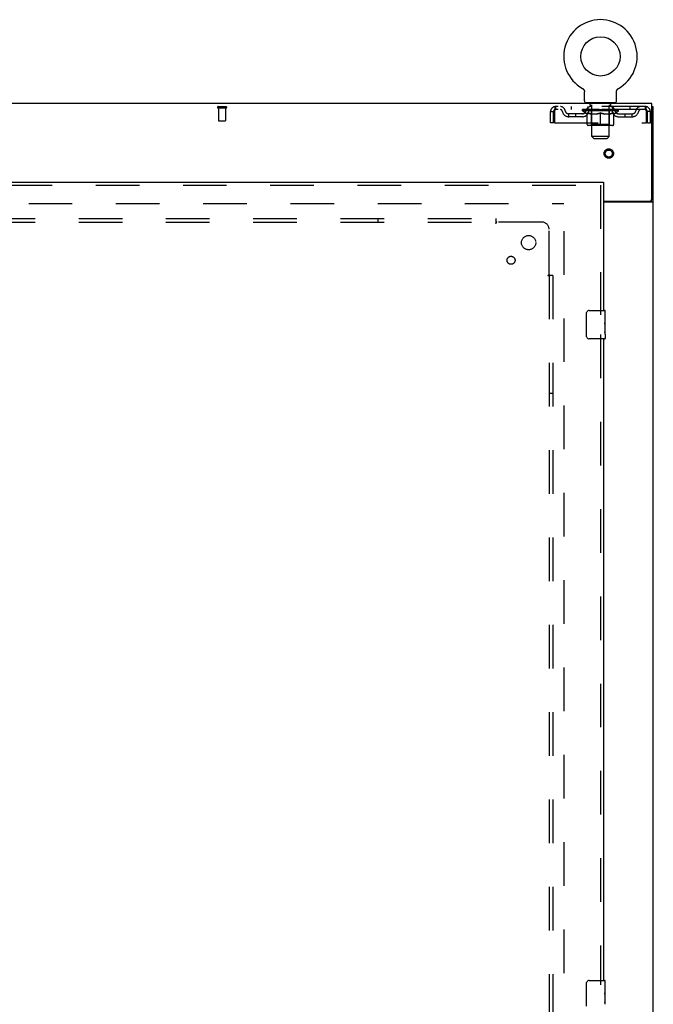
# Model space of a CAD drawing. Header units: inches. Extents: x 0 to 278, y 0 to 180.
# Tile 69 of 78: x 108 to 130, y 103 to 138. Entities that reach past the tile are written whole.
import ezdxf

# ---------------------------------------------------------------- set-up
doc = ezdxf.new("R2010")
doc.units = ezdxf.units.IN
doc.header["$LTSCALE"] = 15.310625
doc.header["$MEASUREMENT"] = 0
doc.linetypes.add('HIDDEN', pattern=[0.2, 0.1, -0.1])
doc.layers.get('0').update_dxf_attribs({"linetype": 'CONTINUOUS'})
for name, color, linetype in [('DEFAULT_2', 8, 'HIDDEN'), ('RIGHTHAND_DOOR_ASSEMBLY', 7, 'CONTINUOUS'), ('SUBPANEL', 7, 'CONTINUOUS')]:
    doc.layers.add(name, color=color, linetype=linetype)

msp = doc.modelspace()

# ---------------------------------------------------------------- linework, layer by layer
at = {"color": 7, "linetype": 'Continuous'}
for p, q in [((127.991, 135.105), (127.991, 135.105)), ((127.991, 135.105), (127.996, 135.102)), ((127.992, 135.104), (127.994, 135.103)), ((127.996, 135.102), (128, 135.099)), ((128, 135.099), (128.004, 135.096)), ((128.004, 135.097), (128.008, 135.093)), ((128.008, 135.094), (128.012, 135.09)), ((128.012, 135.09), (128.016, 135.087)), ((128.016, 135.087), (128.02, 135.084)), ((128.019, 135.084), (128.023, 135.08)), ((128.023, 135.08), (128.027, 135.076)), ((128.027, 135.076), (128.03, 135.072)), ((128.03, 135.073), (128.033, 135.069)), ((128.033, 135.069), (128.036, 135.064)), ((128.036, 135.065), (128.039, 135.06)), ((128.039, 135.06), (128.042, 135.056)), ((128.042, 135.056), (128.045, 135.052)), ((128.045, 135.052), (128.047, 135.047)), ((128.047, 135.047), (128.049, 135.043)), ((128.049, 135.043), (128.052, 135.038)), ((128.051, 135.038), (128.053, 135.033)), ((128.053, 135.034), (128.055, 135.029)), ((129.198, 135.029), (129.199, 135.034)), ((129.201, 135.038), (129.204, 135.043)), ((129.204, 135.043), (129.206, 135.047)), ((129.206, 135.047), (129.208, 135.052)), ((129.208, 135.052), (129.211, 135.056)), ((129.211, 135.056), (129.214, 135.06)), ((129.214, 135.06), (129.217, 135.065)), ((129.217, 135.064), (129.22, 135.069)), ((129.22, 135.069), (129.223, 135.073)), ((129.223, 135.072), (129.226, 135.076)), ((129.23, 135.08), (129.233, 135.084)), ((129.237, 135.087), (129.241, 135.09)), ((129.245, 135.093), (129.249, 135.096)), ((129.249, 135.096), (129.253, 135.099)), ((129.253, 135.099), (129.257, 135.102)), ((129.253, 135.099), (129.254, 135.1)), ((129.257, 135.102), (129.262, 135.105)), ((129.259, 135.103), (129.261, 135.104)), ((128.055, 135.029), (128.057, 135.024)), ((128.057, 135.024), (128.058, 135.019)), ((128.058, 135.019), (128.06, 135.014)), ((128.06, 135.014), (128.061, 135.009)), ((128.061, 135.009), (128.062, 135.004)), ((128.062, 135.004), (128.063, 134.999)), ((128.063, 134.999), (128.063, 134.994)), ((128.064, 134.666), (128.064, 134.98)), ((129.189, 134.989), (129.19, 134.994)), ((129.189, 134.984), (129.189, 134.989)), ((129.189, 134.984), (129.189, 134.989)), ((129.189, 134.98), (129.189, 134.984)), ((129.189, 134.666), (129.189, 134.98)), ((129.19, 134.999), (129.191, 135.004)), ((129.19, 134.994), (129.19, 134.999)), ((129.191, 135.004), (129.192, 135.009)), ((129.192, 135.009), (129.193, 135.014)), ((129.193, 135.014), (129.194, 135.019)), ((129.194, 135.019), (129.196, 135.024)), ((129.196, 135.024), (129.198, 135.029)), ((128.126, 134.597), (128.126, 134.567)), ((129.126, 134.597), (128.126, 134.597)), ((129.126, 134.597), (129.126, 134.567)), ((130.428, 134.463), (130.48, 134.463)), ((130.376, 131.15), (130.376, 131.149)), ((130.376, 131.149), (130.48, 131.149))]:
    msp.add_line(p, q, dxfattribs=at)
at = {"color": 3, "linetype": 'Continuous'}
for p, q in [((130.428, 134.567), (52.782, 134.567)), ((130.428, 131.21), (130.428, 134.567)), ((130.48, 48.671), (130.48, 134.463)), ((128.73, 131.15), (130.368, 131.15)), ((128.73, 131.119), (130.44, 131.119))]:
    msp.add_line(p, q, dxfattribs=at)
at = {"color": 7, "linetype": 'Continuous'}
for points in [[(129.199, 135.033), (129.201, 135.038), (129.204, 135.043)], [(129.226, 135.076), (129.23, 135.08), (129.233, 135.084)], [(129.233, 135.084), (129.237, 135.087), (129.241, 135.09)], [(129.241, 135.09), (129.245, 135.094), (129.249, 135.097)], [(128.063, 134.994), (128.064, 134.989), (128.064, 134.984), (128.064, 134.98)], [(130.358, 131.119), (130.358, 131.12), (130.358, 131.121), (130.358, 131.123), (130.358, 131.125), (130.359, 131.127), (130.36, 131.128), (130.361, 131.13), (130.362, 131.132), (130.363, 131.133), (130.365, 131.135), (130.367, 131.136), (130.368, 131.137), (130.37, 131.139), (130.371, 131.14), (130.373, 131.142), (130.374, 131.143), (130.375, 131.145)], [(130.375, 131.145), (130.376, 131.146), (130.376, 131.148), (130.376, 131.149)]]:
    msp.add_lwpolyline(points, dxfattribs=at)
at = {"color": 3, "linetype": 'Continuous'}
msp.add_lwpolyline([(130.44, 131.119), (130.442, 131.12), (130.444, 131.122), (130.446, 131.123), (130.449, 131.125), (130.452, 131.126), (130.455, 131.128), (130.458, 131.129), (130.461, 131.131), (130.463, 131.132), (130.466, 131.134), (130.469, 131.135), (130.471, 131.137), (130.473, 131.138), (130.476, 131.14), (130.477, 131.142), (130.479, 131.143), (130.479, 131.145), (130.48, 131.146), (130.48, 131.148), (130.48, 131.149)], dxfattribs=at)
at = {"color": 7, "linetype": 'Continuous'}
msp.add_circle((128.626, 136.225), 0.688, dxfattribs=at)
for centre, radius, start, end in [((128.626, 136.225), 1.288, 299.5053, 240.4947), ((128.133, 134.666), 0.069, 180, 265), ((129.12, 134.666), 0.069, 275, 360)]:
    msp.add_arc(centre, radius, start, end, dxfattribs=at)
at = {"color": 3, "linetype": 'Continuous'}
msp.add_arc((130.368, 131.21), 0.06, 270, 360, dxfattribs=at)
at = {"layer": 'DEFAULT_2', "color": 8, "linetype": 'HIDDEN'}
for p, q in [((127.991, 135.105), (127.991, 135.105)), ((127.998, 135.1), (128, 135.099)), ((129.262, 135.105), (129.262, 135.105)), ((115.206, 134.463), (115.49, 134.463)), ((115.206, 134.42), (115.49, 134.42)), ((115.224, 134.42), (115.224, 133.973)), ((115.472, 134.42), (115.472, 133.973)), ((127.043, 134.463), (127.043, 134.359)), ((130.209, 134.463), (127.043, 134.463)), ((130.209, 134.359), (127.043, 134.359)), ((127.595, 134.463), (127.595, 134.359)), ((127.993, 134.312), (127.993, 134.359)), ((128.003, 134.352), (128.003, 134.359)), ((128.011, 134.349), (128.011, 134.352)), ((128.011, 134.349), (129.241, 134.349)), ((128.02, 134.349), (128.02, 134.352)), ((128.021, 134.349), (128.021, 134.352)), ((128.031, 134.352), (128.031, 134.359)), ((128.048, 134.349), (128.048, 134.352)), ((128.049, 134.349), (128.049, 134.352)), ((128.078, 134.352), (128.078, 134.359)), ((128.092, 134.349), (128.092, 134.352)), ((128.095, 134.349), (128.095, 134.352)), ((128.3, 134.352), (128.098, 134.352)), ((128.141, 134.352), (128.141, 134.359)), ((128.143, 134.349), (128.143, 134.352)), ((128.143, 134.349), (128.143, 134.352)), ((128.146, 134.349), (128.146, 134.352)), ((128.154, 134.349), (128.154, 134.352)), ((128.154, 134.349), (128.154, 134.352)), ((128.157, 134.349), (128.157, 134.352)), ((128.16, 134.349), (128.16, 134.353)), ((128.165, 134.349), (128.165, 134.352)), ((128.179, 134.349), (128.179, 134.352)), ((128.189, 134.359), (128.189, 134.463)), ((128.197, 134.349), (128.197, 134.352)), ((128.198, 134.349), (128.198, 134.354)), ((128.218, 134.349), (128.218, 134.352)), ((128.219, 134.352), (128.219, 134.359)), ((128.223, 134.597), (128.223, 134.567)), ((128.229, 134.349), (128.229, 134.352)), ((128.233, 134.349), (128.233, 134.352)), ((128.242, 134.349), (128.242, 134.352)), ((128.254, 134.349), (128.254, 134.356)), ((128.261, 134.507), (128.261, 134.587)), ((128.269, 134.349), (128.269, 134.352)), ((128.331, 134.497), (128.271, 134.497)), ((128.272, 134.349), (128.272, 134.352)), ((128.3, 134.349), (128.3, 134.352)), ((128.367, 134.352), (128.305, 134.352)), ((128.31, 134.352), (128.31, 134.359)), ((128.317, 134.349), (128.317, 134.352)), ((128.321, 134.349), (128.321, 134.352)), ((128.326, 133.416), (128.326, 134.487)), ((128.327, 134.349), (128.327, 134.357)), ((128.331, 134.349), (128.331, 134.352)), ((128.342, 134.349), (128.342, 134.352)), ((128.367, 134.349), (128.367, 134.352)), ((128.441, 134.352), (128.382, 134.352)), ((128.403, 134.349), (128.403, 134.352)), ((128.41, 134.352), (128.41, 134.359)), ((128.414, 134.349), (128.414, 134.352)), ((128.416, 134.349), (128.416, 134.358)), ((128.419, 134.349), (128.419, 134.352)), ((128.426, 134.349), (128.426, 134.352)), ((128.441, 134.349), (128.441, 134.352)), ((128.522, 134.352), (128.467, 134.352)), ((128.481, 134.349), (128.481, 134.352)), ((128.512, 134.352), (128.626, 134.359)), ((128.516, 134.352), (128.516, 134.359)), ((128.517, 134.358), (128.516, 134.359)), ((128.517, 134.352), (128.517, 134.358)), ((128.517, 134.349), (128.517, 134.352)), ((128.521, 134.349), (128.521, 134.352)), ((128.522, 134.349), (128.522, 134.352)), ((128.522, 134.349), (128.522, 134.352)), ((128.606, 134.352), (128.557, 134.352)), ((128.563, 134.349), (128.563, 134.352)), ((128.606, 134.349), (128.606, 134.352)), ((128.624, 134.352), (128.624, 134.352)), ((128.624, 134.349), (128.624, 134.352)), ((128.624, 134.349), (128.624, 134.352)), ((128.626, 134.352), (128.626, 134.359)), ((128.629, 134.349), (128.629, 134.352)), ((128.629, 134.349), (128.629, 134.352)), ((128.629, 134.352), (128.629, 134.352)), ((128.631, 134.352), (128.695, 134.352)), ((128.647, 134.349), (128.647, 134.352)), ((128.663, 134.352), (128.663, 134.356)), ((128.663, 134.356), (128.741, 134.352)), ((128.685, 134.352), (128.685, 134.355)), ((128.69, 134.349), (128.69, 134.352)), ((128.731, 134.349), (128.731, 134.352)), ((128.731, 134.349), (128.731, 134.352)), ((128.731, 134.352), (128.785, 134.352)), ((128.732, 134.349), (128.732, 134.352)), ((128.736, 134.358), (128.736, 134.359)), ((128.736, 134.352), (128.736, 134.359)), ((128.736, 134.352), (128.736, 134.358)), ((128.736, 134.349), (128.736, 134.352)), ((128.772, 134.349), (128.772, 134.352)), ((128.811, 134.349), (128.811, 134.352)), ((128.811, 134.352), (128.871, 134.352)), ((128.827, 134.349), (128.827, 134.352)), ((128.834, 134.349), (128.834, 134.352)), ((128.837, 134.349), (128.837, 134.358)), ((128.839, 134.349), (128.839, 134.352)), ((128.843, 134.352), (128.843, 134.359)), ((128.85, 134.349), (128.85, 134.352)), ((128.886, 134.349), (128.886, 134.352)), ((128.886, 134.352), (128.948, 134.352)), ((128.911, 134.349), (128.911, 134.352)), ((128.921, 134.349), (128.921, 134.352)), ((128.981, 134.497), (128.922, 134.497)), ((128.926, 133.416), (128.926, 134.487)), ((128.926, 134.349), (128.926, 134.357)), ((128.932, 134.349), (128.932, 134.352)), ((128.936, 134.349), (128.936, 134.352)), ((128.943, 134.352), (128.943, 134.359)), ((128.953, 134.349), (128.953, 134.352)), ((128.953, 134.352), (129.155, 134.352)), ((128.981, 134.349), (128.981, 134.352)), ((128.984, 134.349), (128.984, 134.352)), ((128.991, 134.507), (128.991, 134.587)), ((128.999, 134.349), (128.999, 134.356)), ((129.01, 134.349), (129.01, 134.352)), ((129.02, 134.349), (129.02, 134.352)), ((129.024, 134.349), (129.024, 134.352)), ((129.029, 134.597), (129.029, 134.567)), ((129.033, 134.352), (129.033, 134.359)), ((129.035, 134.349), (129.035, 134.352)), ((129.055, 134.349), (129.055, 134.354)), ((129.056, 134.349), (129.056, 134.352)), ((129.064, 134.359), (129.064, 134.463)), ((129.074, 134.349), (129.074, 134.352)), ((129.088, 134.349), (129.088, 134.352)), ((129.092, 134.349), (129.092, 134.353)), ((129.096, 134.349), (129.096, 134.352)), ((129.099, 134.349), (129.099, 134.352)), ((129.099, 134.349), (129.099, 134.352)), ((129.106, 134.349), (129.106, 134.352)), ((129.109, 134.349), (129.109, 134.352)), ((129.11, 134.349), (129.11, 134.352)), ((129.112, 134.352), (129.112, 134.359)), ((129.158, 134.349), (129.158, 134.352)), ((129.16, 134.349), (129.16, 134.352)), ((129.175, 134.352), (129.175, 134.359)), ((129.203, 134.349), (129.203, 134.352)), ((129.205, 134.349), (129.205, 134.352)), ((129.222, 134.352), (129.222, 134.359)), ((129.232, 134.349), (129.232, 134.352)), ((129.233, 134.349), (129.233, 134.352)), ((129.241, 134.349), (129.241, 134.352)), ((129.25, 134.352), (129.25, 134.359)), ((129.26, 134.312), (129.26, 134.359)), ((129.658, 134.463), (129.658, 134.359)), ((130.209, 134.359), (130.209, 134.463)), ((126.876, 133.9), (126.876, 134.296)), ((126.876, 134.296), (126.98, 134.296)), ((126.98, 133.9), (126.98, 134.296)), ((127.01, 134.296), (127.01, 133.9)), ((127.512, 134.108), (127.512, 134.212)), ((127.995, 134.212), (127.512, 134.212)), ((127.995, 134.108), (127.512, 134.108)), ((127.762, 134.108), (127.762, 134.212)), ((129.26, 134.312), (127.993, 134.312)), ((128.152, 134.2), (127.993, 134.312)), ((128.152, 134.2), (128.163, 134.2)), ((128.163, 133.837), (128.163, 134.244)), ((128.485, 134.2), (128.305, 134.2)), ((128.314, 133.84), (128.314, 134.309)), ((128.626, 133.8), (128.626, 134.244)), ((128.948, 134.2), (128.768, 134.2)), ((128.939, 133.84), (128.939, 134.309)), ((129.09, 133.837), (129.09, 134.244)), ((129.09, 134.2), (129.1, 134.2)), ((129.1, 134.2), (129.26, 134.312)), ((129.258, 134.212), (129.741, 134.212)), ((129.258, 134.108), (129.741, 134.108)), ((129.491, 134.108), (129.491, 134.212)), ((129.741, 134.108), (129.741, 134.212)), ((130.242, 133.9), (130.242, 134.296)), ((130.272, 133.9), (130.272, 134.296)), ((130.376, 134.296), (130.272, 134.296)), ((130.376, 133.9), (130.376, 134.296)), ((115.234, 133.963), (115.462, 133.963)), ((126.98, 133.9), (126.876, 133.9)), ((127.01, 133.9), (130.242, 133.9)), ((129.053, 133.8), (128.2, 133.8)), ((128.314, 133.84), (128.274, 133.8)), ((128.939, 133.84), (128.314, 133.84)), ((128.939, 133.84), (128.979, 133.8)), ((130.272, 133.9), (130.376, 133.9)), ((128.926, 133.416), (128.326, 133.416)), ((128.395, 133.347), (128.326, 133.416)), ((128.395, 133.347), (128.857, 133.347)), ((128.857, 133.347), (128.926, 133.416)), ((93.251, 131.067), (127.341, 131.067)), ((127.355, 52.015), (127.355, 131.119))]:
    msp.add_line(p, q, dxfattribs=at)
for points in [[(127.043, 134.463), (127.041, 134.462), (127.039, 134.458), (127.036, 134.453), (127.034, 134.446), (127.032, 134.437), (127.029, 134.426), (127.027, 134.414), (127.025, 134.4), (127.022, 134.384), (127.02, 134.368), (127.018, 134.351), (127.015, 134.333), (127.013, 134.314), (127.01, 134.296)], [(127.043, 134.359), (127.041, 134.358), (127.039, 134.357), (127.036, 134.355), (127.034, 134.352), (127.032, 134.349), (127.029, 134.345), (127.027, 134.34), (127.025, 134.335), (127.022, 134.329), (127.02, 134.323), (127.018, 134.316), (127.015, 134.31), (127.013, 134.303), (127.01, 134.296)], [(130.242, 134.296), (130.24, 134.314), (130.238, 134.333), (130.235, 134.351), (130.233, 134.368), (130.231, 134.384), (130.228, 134.4), (130.226, 134.414), (130.224, 134.426), (130.221, 134.437), (130.219, 134.446), (130.217, 134.453), (130.214, 134.458), (130.212, 134.462), (130.209, 134.463)], [(130.242, 134.296), (130.24, 134.303), (130.238, 134.31), (130.235, 134.316), (130.233, 134.323), (130.231, 134.329), (130.228, 134.335), (130.226, 134.34), (130.224, 134.345), (130.221, 134.349), (130.219, 134.352), (130.217, 134.355), (130.214, 134.357), (130.212, 134.358), (130.209, 134.359)], [(128.163, 134.244), (128.189, 134.234), (128.214, 134.225), (128.239, 134.217), (128.264, 134.21), (128.288, 134.205), (128.313, 134.2)], [(128.305, 134.2), (128.282, 134.205), (128.258, 134.211), (128.235, 134.217), (128.211, 134.225), (128.187, 134.233), (128.163, 134.243)], [(128.475, 134.2), (128.5, 134.205), (128.525, 134.211), (128.55, 134.217), (128.575, 134.225), (128.601, 134.234), (128.626, 134.244)], [(128.626, 134.242), (128.602, 134.233), (128.578, 134.224), (128.555, 134.217), (128.531, 134.21), (128.508, 134.205), (128.485, 134.2)], [(128.626, 134.244), (128.652, 134.234), (128.678, 134.225), (128.703, 134.217), (128.728, 134.21), (128.753, 134.205), (128.777, 134.2)], [(128.768, 134.2), (128.744, 134.205), (128.721, 134.211), (128.698, 134.217), (128.674, 134.225), (128.651, 134.233), (128.626, 134.242)], [(128.94, 134.2), (128.965, 134.205), (128.989, 134.21), (129.014, 134.217), (129.039, 134.225), (129.064, 134.234), (129.09, 134.244)], [(129.09, 134.243), (129.065, 134.233), (129.041, 134.225), (129.018, 134.217), (128.994, 134.211), (128.971, 134.205), (128.948, 134.2)]]:
    msp.add_lwpolyline(points, dxfattribs=at)
for radius in [0.164, 0.124]:
    msp.add_circle((128.918, 132.817), radius, dxfattribs=at)
for centre, radius, start, end in [((115.206, 134.441), 0.0215, 90, 270), ((115.49, 134.441), 0.0215, 270, 90), ((127.043, 134.296), 0.167, 90, 180), ((127.043, 134.296), 0.063, 90, 180), ((127.223, 134.296), 0.167, 8.0716, 90), ((127.223, 134.296), 0.0625, 7.9863, 90), ((128.284, 134.296), 0.167, 90, 171.9284), ((128.133, 134.666), 0.069, 265, 270), ((128.284, 134.296), 0.0625, 90, 172.0137), ((128.251, 134.587), 0.01, 0, 90), ((128.271, 134.507), 0.01, 180, 270), ((128.274, 134.309), 0.0398, 0, 90), ((128.316, 134.487), 0.01, 0, 90), ((128.936, 134.487), 0.01, 90, 180), ((128.979, 134.309), 0.0398, 90, 180), ((128.969, 134.296), 0.167, 8.0716, 90), ((128.969, 134.296), 0.0625, 7.9863, 90), ((128.981, 134.507), 0.01, 270, 360), ((129.001, 134.587), 0.01, 90, 180), ((129.12, 134.666), 0.069, 270, 275), ((130.03, 134.296), 0.167, 90, 171.9284), ((130.03, 134.296), 0.0625, 90, 172.0137), ((130.209, 134.296), 0.167, 0, 90), ((130.209, 134.296), 0.063, 0, 90), ((127.512, 134.337), 0.229, 187.9863, 270), ((127.512, 134.337), 0.125, 188.0716, 270), ((127.995, 134.337), 0.125, 270, 351.9284), ((127.995, 134.337), 0.229, 270, 352.0137), ((129.258, 134.337), 0.229, 187.9863, 270), ((129.258, 134.337), 0.125, 188.0716, 270), ((129.741, 134.337), 0.125, 270, 351.9284), ((129.741, 134.337), 0.229, 270, 352.0137), ((115.234, 133.973), 0.01, 180, 270), ((115.462, 133.973), 0.01, 270, 360), ((128.2, 133.837), 0.0371, 180, 270), ((129.053, 133.837), 0.0371, 270, 360)]:
    msp.add_arc(centre, radius, start, end, dxfattribs=at)
for centre, major_axis, ratio, start_param, end_param in [((128.626, 134.359), (0.633, 0.007), 0.05963, 2.96643, 3.140963), ((127.973, 134.347), (0.198, 0), 0.060556, 0.430652, 1.470503), ((128.626, 134.359), (0.633, 0), 0.060556, -3.141593, -2.96706), ((127.973, 134.34), (0.198, 0.002), 0.05963, 1.376596, 1.469874), ((128.626, 134.359), (0.633, 0.013), 0.05688, 2.791345, 2.965878), ((127.949, 134.347), (0.198, 0.002), 0.05963, 0.25549, 1.295341), ((128.017, 134.347), (0.198, -0.002), 0.05963, 0.605815, 1.645666), ((128.626, 134.359), (0.633, -0.007), 0.05963, -2.96643, -2.791898), ((128.017, 134.34), (0.198, 0), 0.060556, 1.551758, 1.645036), ((127.949, 134.34), (0.198, 0.004), 0.05688, 1.20151, 1.294789), ((128.019, 134.342), (0.164, 0.002), 0.05963, 1.065228, 1.614276), ((127.999, 134.342), (0.164, 0.003), 0.05688, 0.890143, 1.43919), ((128.057, 134.342), (0.164, 0), 0.060556, 1.240391, 1.789438), ((128.626, 134.359), (0.633, 0.019), 0.052395, 2.616403, 2.790936), ((127.945, 134.347), (0.198, 0.004), 0.05688, 0.080405, 1.120256), ((128.08, 134.347), (0.198, -0.004), 0.05688, 0.7809, 1.820751), ((128.626, 134.359), (0.633, -0.013), 0.05688, -2.791345, -2.616812), ((128.08, 134.34), (0.198, -0.002), 0.05963, 1.72692, 1.820198), ((127.945, 134.34), (0.198, 0.006), 0.052395, 1.026568, 1.119847), ((127.998, 134.342), (0.164, 0.005), 0.052395, 0.715201, 1.264248), ((128.112, 134.342), (0.164, -0.002), 0.05963, 1.415553, 1.9646), ((128.626, 134.359), (0.633, 0.025), 0.046319, 2.441654, 2.616187), ((128.159, 134.347), (0.198, -0.006), 0.052395, 0.955842, 1.995693), ((127.962, 134.347), (0.198, 0.006), 0.052395, -0.094537, 0.945314), ((128.626, 134.359), (0.633, -0.019), 0.052395, -2.616403, -2.44187), ((128.159, 134.34), (0.198, -0.004), 0.05688, 1.902006, 1.995284), ((127.962, 134.34), (0.198, 0.008), 0.046319, 0.851819, 0.945098), ((128.017, 134.342), (0.164, 0.006), 0.046319, 0.540452, 1.089499), ((128.184, 134.342), (0.164, -0.003), 0.05688, 1.590638, 2.139686), ((128.626, 134.359), (0.633, 0.029), 0.038841, 2.267123, 2.441656), ((128.253, 134.347), (0.198, -0.008), 0.046319, 1.130591, 2.170442), ((127.999, 134.347), (0.198, 0.008), 0.046319, -0.269286, 0.770565), ((128.626, 134.359), (0.633, -0.025), 0.046319, -2.441654, -2.267121), ((128.253, 134.34), (0.198, -0.006), 0.052395, 2.076947, 2.170226), ((127.999, 134.34), (0.198, 0.009), 0.038841, 0.677289, 0.770567), ((128.054, 134.342), (0.164, 0.008), 0.038841, 0.365921, 0.914969), ((128.268, 134.342), (0.164, -0.005), 0.052395, 1.76558, 2.314627), ((128.626, 134.359), (0.633, 0.033), 0.030195, 2.09281, 2.267343), ((128.358, 134.347), (0.198, -0.009), 0.038841, 1.305122, 2.344973), ((128.056, 134.347), (0.198, 0.009), 0.038841, -0.443817, 0.596034), ((128.626, 134.359), (0.633, -0.029), 0.038841, -2.267123, -2.092591), ((128.358, 134.34), (0.198, -0.008), 0.046319, 2.251696, 2.344975), ((128.056, 134.34), (0.198, 0.01), 0.030195, 0.502975, 0.596254), ((128.108, 134.342), (0.164, 0.009), 0.030195, 0.191608, 0.740655), ((128.364, 134.342), (0.164, -0.006), 0.046319, 1.940329, 2.489376), ((128.129, 134.347), (0.198, 0.01), 0.030195, -0.61813, 0.421721), ((128.626, 134.359), (0.633, 0.036), 0.020645, 1.918687, 2.09322), ((128.471, 134.347), (0.198, -0.01), 0.030195, 1.479435, 2.519286), ((128.626, 134.359), (0.633, -0.033), 0.030195, -2.09281, -1.918277), ((128.471, 134.34), (0.198, -0.009), 0.038841, 2.426227, 2.519505), ((128.129, 134.34), (0.198, 0.011), 0.020645, 0.328852, 0.422131), ((128.178, 134.342), (0.164, 0.009), 0.020645, 0.017485, 0.566532), ((128.467, 134.342), (0.164, -0.008), 0.038841, 2.11486, 2.663907), ((128.218, 134.347), (0.198, 0.011), 0.020645, -0.792253, 0.247598), ((128.626, 134.359), (0.633, 0.038), 0.010478, 1.744704, 1.919237), ((128.588, 134.347), (0.198, -0.011), 0.020645, 1.653558, 2.693409), ((128.626, 134.359), (0.633, -0.036), 0.020645, -1.918687, -1.744154), ((128.588, 134.34), (0.198, -0.01), 0.030195, 2.60054, 2.693819), ((128.218, 134.34), (0.198, 0.012), 0.010478, 0.154869, 0.248148), ((128.262, 134.342), (0.164, 0.01), 0.010478, 6.126688, 6.675735), ((128.575, 134.342), (0.164, -0.009), 0.030195, 2.289173, 2.83822), ((128.319, 134.347), (0.198, 0.012), 0.010478, -0.966236, -0.000846), ((128.707, 134.347), (0.198, -0.012), 0.010478, 1.827541, 2.867392), ((128.626, 134.359), (0.633, -0.038), 0.010478, -1.744704, -1.563007), ((128.707, 134.34), (0.198, -0.011), 0.020645, 2.774664, 2.867942), ((128.685, 134.342), (0.164, -0.009), 0.020645, 2.463296, 3.012344), ((128.546, 134.347), (0.198, 0.012), 0.010478, 0.274201, 1.314052), ((128.46, 134.342), (0.164, 0.01), 0.010478, -0.000483, 0.504314), ((128.429, 134.34), (0.198, 0.012), 0.010478, 0.099668, 0.192946), ((128.626, 134.359), (0.633, 0.038), 0.010478, -1.571421, -1.396888), ((128.824, 134.34), (0.198, -0.012), 0.010478, 2.74231, 2.948646), ((128.793, 134.342), (0.164, -0.01), 0.010478, 2.637279, 3.14189), ((128.665, 134.347), (0.198, 0.011), 0.020645, 0.448184, 1.488034), ((128.568, 134.342), (0.164, 0.009), 0.020645, 0.129249, 0.678296), ((128.546, 134.34), (0.198, 0.011), 0.020645, 0.273651, 0.366929), ((128.626, 134.359), (0.633, 0.036), 0.020645, -1.397439, -1.222906), ((128.626, 134.359), (0.633, -0.038), 0.010478, 1.222355, 1.396888), ((128.934, 134.347), (0.198, -0.012), 0.010478, -3.140747, -2.175357), ((128.782, 134.347), (0.198, 0.01), 0.030195, 0.622307, 1.662158), ((128.678, 134.342), (0.164, 0.009), 0.030195, 0.303372, 0.852419), ((128.991, 134.342), (0.164, -0.01), 0.010478, 2.749043, 3.29809), ((129.035, 134.347), (0.198, -0.011), 0.020645, 2.893995, 3.933846), ((128.665, 134.34), (0.198, 0.01), 0.030195, 0.447774, 0.541052), ((129.035, 134.34), (0.198, -0.012), 0.010478, 2.893445, 2.986723), ((128.626, 134.359), (0.633, 0.033), 0.030195, -1.223315, -1.048783), ((128.626, 134.359), (0.633, -0.036), 0.020645, 1.048373, 1.222906), ((128.895, 134.347), (0.198, 0.009), 0.038841, 0.79662, 1.836471), ((128.786, 134.342), (0.164, 0.008), 0.038841, 0.477686, 1.026733), ((129.075, 134.342), (0.164, -0.009), 0.020645, 2.57506, 3.124108), ((129.124, 134.347), (0.198, -0.01), 0.030195, 2.719872, 3.759723), ((129, 134.347), (0.198, 0.008), 0.046319, 0.971151, 2.011002), ((128.782, 134.34), (0.198, 0.009), 0.038841, 0.622087, 0.715366), ((129.124, 134.34), (0.198, -0.011), 0.020645, 2.719462, 2.812741), ((128.626, 134.359), (0.633, 0.029), 0.038841, -1.049002, -0.874469), ((128.626, 134.359), (0.633, -0.033), 0.030195, 0.87425, 1.048783), ((128.889, 134.342), (0.164, 0.006), 0.046319, 0.652216, 1.201263), ((129.093, 134.347), (0.198, 0.006), 0.052395, 1.1459, 2.185751), ((129.145, 134.342), (0.164, -0.009), 0.030195, 2.400937, 2.949985), ((129.197, 134.347), (0.198, -0.009), 0.038841, 2.545558, 3.585409), ((128.985, 134.342), (0.164, 0.005), 0.052395, 0.826965, 1.376012), ((128.895, 134.34), (0.198, 0.008), 0.046319, 0.796618, 0.889896), ((129.197, 134.34), (0.198, -0.01), 0.030195, 2.545339, 2.638617), ((129.173, 134.347), (0.198, 0.004), 0.05688, 1.320842, 2.360692), ((128.626, 134.359), (0.633, 0.025), 0.046319, -0.874471, -0.699939), ((128.626, 134.359), (0.633, -0.029), 0.038841, 0.699936, 0.874469), ((129.253, 134.347), (0.198, -0.008), 0.046319, 2.371028, 3.410879), ((129.199, 134.342), (0.164, -0.008), 0.038841, 2.226624, 2.775671), ((129.235, 134.347), (0.198, 0.002), 0.05963, 1.495927, 2.535778), ((129.069, 134.342), (0.164, 0.003), 0.05688, 1.001907, 1.550954), ((129.291, 134.347), (0.198, -0.006), 0.052395, 2.196279, 3.23613), ((129.236, 134.342), (0.164, -0.006), 0.046319, 2.052093, 2.601141), ((129, 134.34), (0.198, 0.006), 0.052395, 0.971367, 1.064645), ((129.28, 134.347), (0.198, 0), 0.060556, 1.671089, 2.71094), ((129.253, 134.34), (0.198, -0.009), 0.038841, 2.371026, 2.464304), ((129.308, 134.347), (0.198, -0.004), 0.05688, 2.021337, 3.061188), ((128.626, 134.359), (0.633, 0.019), 0.052395, -0.699723, -0.52519), ((128.626, 134.359), (0.633, -0.025), 0.046319, 0.525406, 0.699939), ((129.304, 134.347), (0.198, -0.002), 0.05963, 1.846251, 2.886102), ((129.14, 134.342), (0.164, 0.002), 0.05963, 1.176993, 1.72604), ((129.255, 134.342), (0.164, -0.005), 0.052395, 1.877344, 2.426392), ((129.196, 134.342), (0.164, 0), 0.060556, 1.352155, 1.901202), ((129.254, 134.342), (0.164, -0.003), 0.05688, 1.702402, 2.25145), ((129.234, 134.342), (0.164, -0.002), 0.05963, 1.527317, 2.076364), ((129.093, 134.34), (0.198, 0.004), 0.05688, 1.146309, 1.239587), ((129.291, 134.34), (0.198, -0.008), 0.046319, 2.196495, 2.289773), ((128.626, 134.359), (0.633, 0.013), 0.05688, -0.524781, -0.350248), ((128.626, 134.359), (0.633, -0.019), 0.052395, 0.350657, 0.52519), ((129.173, 134.34), (0.198, 0.002), 0.05963, 1.321394, 1.414673), ((129.308, 134.34), (0.198, -0.006), 0.052395, 2.021746, 2.115024), ((128.626, 134.359), (0.633, 0.007), 0.05963, -0.349695, -0.175162), ((128.626, 134.359), (0.633, -0.013), 0.05688, 0.175715, 0.350248), ((129.235, 134.34), (0.198, 0), 0.060556, 1.496556, 1.589835), ((129.304, 134.34), (0.198, -0.004), 0.05688, 1.846804, 1.940083), ((129.28, 134.34), (0.198, -0.002), 0.05963, 1.671719, 1.764997), ((128.626, 134.359), (0.633, 0), 0.060556, -0.174533, 0), ((128.626, 134.359), (0.633, -0.007), 0.05963, 0.000629, 0.175162)]:
    msp.add_ellipse(centre, major_axis=major_axis, ratio=ratio, start_param=start_param, end_param=end_param, dxfattribs=at)
at = {"layer": 'RIGHTHAND_DOOR_ASSEMBLY', "color": 3, "linetype": 'Continuous'}
for p, q in [((92.543, 131.817), (128.73, 131.817)), ((128.73, 131.713), (128.73, 127.317)), ((128.73, 126.317), (128.73, 103.817))]:
    msp.add_line(p, q, dxfattribs=at)
at = {"layer": 'RIGHTHAND_DOOR_ASSEMBLY', "color": 8, "linetype": 'HIDDEN'}
for p, q in [((92.543, 131.713), (128.73, 131.713)), ((128.626, 131.713), (128.626, 127.162)), ((128.626, 126.472), (128.626, 103.662))]:
    msp.add_line(p, q, dxfattribs=at)
at = {"layer": 'RIGHTHAND_DOOR_ASSEMBLY', "color": 7, "linetype": 'Continuous'}
for p, q in [((128.73, 131.817), (128.73, 131.713)), ((128.136, 126.417), (128.136, 127.217)), ((128.235, 127.317), (128.775, 127.317)), ((128.79, 127.162), (128.784, 127.162)), ((128.784, 127.162), (128.784, 126.932)), ((128.79, 126.738), (128.79, 127.302)), ((128.79, 126.995), (128.784, 126.995)), ((128.79, 126.932), (128.784, 126.932)), ((128.79, 126.896), (128.785, 126.896)), ((128.789, 126.764), (128.79, 126.764)), ((128.79, 126.701), (128.784, 126.701)), ((128.784, 126.701), (128.784, 126.565)), ((128.785, 126.534), (128.79, 126.534)), ((128.79, 126.478), (128.79, 126.735)), ((128.79, 126.477), (128.79, 126.332)), ((128.775, 126.317), (128.235, 126.317)), ((128.136, 102.917), (128.136, 103.717)), ((128.235, 103.817), (128.775, 103.817)), ((128.79, 103.662), (128.784, 103.662)), ((128.784, 103.662), (128.784, 103.432)), ((128.79, 103.238), (128.79, 103.802)), ((128.79, 103.495), (128.784, 103.495)), ((128.79, 103.432), (128.784, 103.432)), ((128.79, 103.396), (128.785, 103.396)), ((128.789, 103.264), (128.79, 103.264)), ((128.79, 103.201), (128.784, 103.201)), ((128.784, 103.201), (128.784, 103.065)), ((128.785, 103.034), (128.79, 103.034)), ((128.79, 102.978), (128.79, 103.235))]:
    msp.add_line(p, q, dxfattribs=at)
for points in [[(128.136, 127.217), (128.136, 127.223), (128.136, 127.229), (128.137, 127.235), (128.139, 127.241), (128.14, 127.247), (128.142, 127.253)], [(128.789, 126.762), (128.788, 126.773), (128.787, 126.784), (128.786, 126.796), (128.785, 126.808), (128.785, 126.82), (128.784, 126.833), (128.784, 126.846), (128.784, 126.859), (128.784, 126.871), (128.784, 126.884), (128.785, 126.897), (128.785, 126.909), (128.786, 126.921)], [(128.79, 126.735), (128.79, 126.743), (128.79, 126.752), (128.789, 126.762)], [(128.142, 126.38), (128.14, 126.386), (128.139, 126.392), (128.137, 126.398), (128.136, 126.404), (128.136, 126.41), (128.136, 126.417)], [(128.785, 126.528), (128.784, 126.537), (128.784, 126.546), (128.784, 126.556), (128.784, 126.565)], [(128.788, 126.504), (128.787, 126.512), (128.786, 126.52), (128.785, 126.528)], [(128.79, 126.477), (128.79, 126.481), (128.79, 126.486), (128.789, 126.491), (128.788, 126.504)], [(128.136, 103.717), (128.136, 103.723), (128.136, 103.729), (128.137, 103.735), (128.139, 103.741), (128.14, 103.747), (128.142, 103.753)], [(128.789, 103.262), (128.786, 103.296), (128.785, 103.308), (128.785, 103.32), (128.784, 103.333), (128.784, 103.346), (128.784, 103.359), (128.784, 103.371), (128.784, 103.384), (128.785, 103.397), (128.785, 103.409), (128.786, 103.421)], [(128.79, 103.235), (128.79, 103.243), (128.79, 103.252), (128.789, 103.262)], [(128.785, 103.028), (128.784, 103.037), (128.784, 103.046), (128.784, 103.056), (128.784, 103.065)], [(128.788, 103.004), (128.787, 103.012), (128.786, 103.02), (128.785, 103.028)], [(128.79, 102.977), (128.79, 102.981), (128.79, 102.986), (128.789, 102.991), (128.788, 103.004)]]:
    msp.add_lwpolyline(points, dxfattribs=at)
for centre, radius, start, end in [((128.235, 127.217), 0.1, 90, 158.7946), ((128.775, 127.302), 0.015, 0, 90), ((128.235, 126.417), 0.1, 201.1999, 270), ((128.775, 126.332), 0.015, 270, 360), ((128.235, 103.717), 0.1, 90, 158.7946), ((128.775, 103.802), 0.015, 0, 90)]:
    msp.add_arc(centre, radius, start, end, dxfattribs=at)
for centre in [(128.527, 126.901), (128.527, 103.401)]:
    msp.add_ellipse(centre, major_axis=(0.263, 0), ratio=0.432808, start_param=0, end_param=0.179988, dxfattribs=at)
at = {"layer": 'SUBPANEL', "color": 8, "linetype": 'HIDDEN'}
for p, q in [((58.262, 130.535), (124.949, 130.535)), ((58.262, 130.41), (124.949, 130.41)), ((120.824, 130.41), (120.824, 130.535)), ((124.949, 130.535), (124.949, 130.449)), ((124.949, 130.449), (124.949, 130.369)), ((126.574, 130.41), (124.985, 130.41)), ((126.824, 128.571), (126.824, 130.16)), ((126.783, 128.535), (126.863, 128.535)), ((126.824, 128.535), (126.824, 54.598)), ((126.843, 128.552), (126.836, 128.56)), ((126.949, 128.535), (126.863, 128.535)), ((126.949, 128.535), (126.949, 54.598)), ((126.824, 124.41), (126.949, 124.41))]:
    msp.add_line(p, q, dxfattribs=at)
for points in [[(124.949, 130.449), (124.951, 130.446), (124.953, 130.444), (124.954, 130.442), (124.956, 130.44), (124.958, 130.438), (124.96, 130.436), (124.961, 130.434), (124.963, 130.432), (124.965, 130.431), (124.966, 130.429), (124.971, 130.424)], [(124.949, 130.369), (124.951, 130.37), (124.953, 130.371), (124.955, 130.372), (124.957, 130.373), (124.958, 130.374), (124.96, 130.376), (124.962, 130.377), (124.963, 130.379), (124.965, 130.381), (124.966, 130.383), (124.968, 130.385), (124.969, 130.387), (124.971, 130.389), (124.972, 130.392)], [(124.971, 130.424), (124.973, 130.422), (124.975, 130.42), (124.977, 130.418), (124.979, 130.416), (124.981, 130.414), (124.983, 130.412), (124.985, 130.41)], [(124.972, 130.392), (124.975, 130.397), (124.977, 130.399), (124.978, 130.402), (124.98, 130.404), (124.981, 130.406), (124.983, 130.408), (124.985, 130.41)], [(126.783, 128.535), (126.784, 128.537), (126.785, 128.539), (126.786, 128.541), (126.787, 128.543), (126.788, 128.544), (126.79, 128.546), (126.791, 128.548), (126.793, 128.549), (126.795, 128.551), (126.797, 128.552), (126.799, 128.554), (126.801, 128.555), (126.803, 128.557), (126.805, 128.558), (126.81, 128.561)], [(126.81, 128.561), (126.813, 128.563), (126.816, 128.564), (126.818, 128.566), (126.82, 128.567), (126.822, 128.569), (126.824, 128.571)], [(126.836, 128.56), (126.834, 128.562), (126.832, 128.564), (126.83, 128.566), (126.828, 128.567), (126.826, 128.569), (126.824, 128.571)], [(126.863, 128.535), (126.86, 128.537), (126.858, 128.539), (126.856, 128.541), (126.854, 128.542), (126.852, 128.544), (126.85, 128.546), (126.848, 128.547), (126.846, 128.549), (126.845, 128.551), (126.843, 128.552)]]:
    msp.add_lwpolyline(points, dxfattribs=at)
for centre, radius in [((126.105, 129.692), 0.25), ((125.487, 129.073), 0.141)]:
    msp.add_circle(centre, radius, dxfattribs=at)
msp.add_arc((126.574, 130.16), 0.25, 0, 90, dxfattribs=at)

doc.saveas('drawing.dxf')
